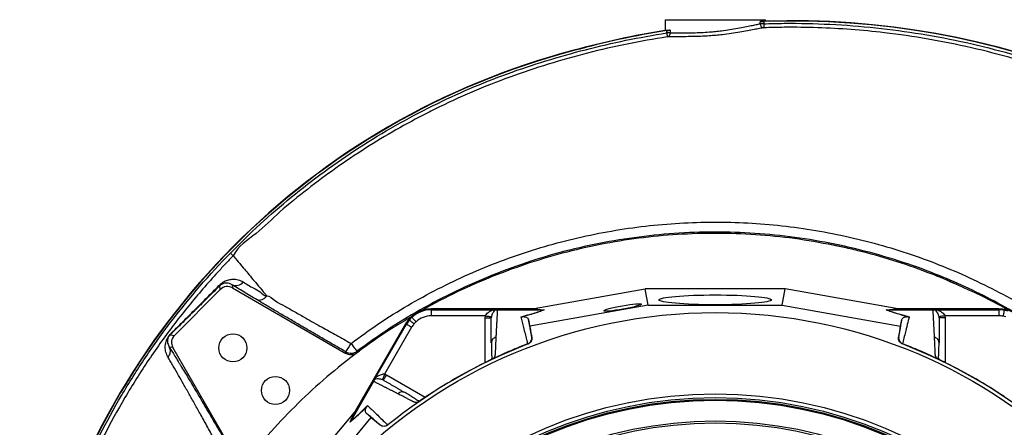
# Model space of a CAD drawing. Header units: millimetres. Extents: x 10 to 809, y 8 to 1712.
# Tile 18 of 20: x 11 to 502, y 1509 to 1712. Entities that reach past the tile are written whole.
import ezdxf

# ---------------------------------------------------------------- set-up
doc = ezdxf.new("R2010")
doc.units = ezdxf.units.MM

msp = doc.modelspace()

# ---------------------------------------------------------------- linework, layer by layer
at = {"color": 7, "linetype": 'Continuous', "lineweight": 25}
for p, q in [((332.78, 1712.33), (332.78, 1706.9)), ((332.78, 1712.33), (382.78, 1712.33)), ((380.17, 1710.3), (380.17, 1711.34)), ((381.97, 1710.3), (380.17, 1710.3)), ((381.97, 1711.42), (381.97, 1710.3)), ((382.78, 1711.62), (382.78, 1712.33)), ((333.59, 1705.76), (333.59, 1706.85)), ((335.38, 1705.76), (333.59, 1705.76)), ((335.38, 1707.11), (335.38, 1705.76)), ((287.39, 1696.9), (287.34, 1697.07)), ((88.25, 1554.99), (111.11, 1577.85)), ((111.11, 1577.85), (110.86, 1579.76)), ((116.94, 1580.21), (117.15, 1578.64)), ((117.15, 1578.64), (173.74, 1545.97)), ((267.52, 1568.33), (322.83, 1578.12)), ((324.44, 1570.07), (322.83, 1578.12)), ((392.73, 1578.12), (322.83, 1578.12)), ((391.12, 1570.07), (392.73, 1578.12)), ((448.04, 1568.33), (392.73, 1578.12)), ((216.33, 1567.73), (216.33, 1568.22)), ((266.64, 1568.22), (216.33, 1568.22)), ((216.33, 1567.73), (246.39, 1567.73)), ((271.97, 1567.63), (249.18, 1567.63)), ((324.44, 1570.07), (265.35, 1559.61)), ((267.21, 1568.27), (266.64, 1568.22)), ((271.98, 1567.63), (266.64, 1568.22)), ((267.21, 1568.27), (272.56, 1567.68)), ((271.97, 1567.63), (271.98, 1567.63)), ((324.44, 1570.07), (391.12, 1570.07)), ((391.12, 1570.07), (450.2, 1559.61)), ((442.99, 1567.68), (448.35, 1568.27)), ((448.92, 1568.22), (443.57, 1567.63)), ((443.57, 1567.63), (443.59, 1567.63)), ((466.37, 1567.63), (443.59, 1567.63)), ((448.92, 1568.22), (448.35, 1568.27)), ((499.23, 1568.22), (448.92, 1568.22)), ((469.17, 1567.73), (499.23, 1567.73)), ((499.23, 1567.73), (499.23, 1568.22)), ((203.43, 1560.77), (178.27, 1517.2)), ((203.85, 1560.53), (203.43, 1560.77)), ((243.26, 1564.73), (216.33, 1564.73)), ((243.18, 1563.74), (243.26, 1564.73)), ((265.35, 1559.61), (264.7, 1562.92)), ((450.2, 1559.61), (450.86, 1562.92)), ((472.3, 1564.73), (472.37, 1563.74)), ((499.23, 1564.73), (472.3, 1564.73)), ((188.82, 1534.49), (203.85, 1560.53)), ((206.45, 1559.03), (192.98, 1535.7)), ((266.35, 1554.01), (265.35, 1559.61)), ((450.2, 1559.61), (449.21, 1554.01)), ((86.05, 1555.28), (88.25, 1554.99)), ((246.26, 1551.72), (246.18, 1551.28)), ((266.32, 1554.13), (266.35, 1554.01)), ((449.21, 1554.01), (449.24, 1554.13)), ((469.37, 1551.28), (469.3, 1551.72)), ((87.46, 1548.96), (85.69, 1549.19)), ((120.14, 1492.36), (87.46, 1548.96)), ((180.43, 1547.19), (179.24, 1546.3)), ((264.47, 1550.68), (264.44, 1550.82)), ((451.12, 1550.82), (451.08, 1550.68)), ((246.92, 1543.34), (246.85, 1543.29)), ((468.71, 1543.29), (468.63, 1543.34)), ((187.51, 1532.02), (176.12, 1512.29)), ((192.98, 1535.7), (193.88, 1535.27)), ((203.17, 1526.45), (202.75, 1526.6)), ((209.76, 1521.88), (209.68, 1521.83)), ((177.74, 1516.49), (141.61, 1473.49)), ((175.78, 1511.8), (177.94, 1516.73)), ((178.27, 1517.2), (176.11, 1512.28)), ((178.27, 1517.2), (177.94, 1516.73)), ((147.77, 1468.07), (186.37, 1514.01)), ((176.11, 1512.28), (176.12, 1512.29)), ((186.37, 1514.01), (183.84, 1516.23)), ((186.37, 1514.01), (190.73, 1510.35)), ((190.73, 1510.35), (190.64, 1510.43)), ((194.44, 1510.41), (194.54, 1510.31))]:
    msp.add_line(p, q, dxfattribs=at)
at = {"color": 8, "linetype": 'Continuous', "lineweight": 25}
for p, q in [((243.18, 1541.44), (243.18, 1563.74)), ((472.37, 1563.74), (472.37, 1541.44)), ((193.88, 1535.27), (213.19, 1524.12))]:
    msp.add_line(p, q, dxfattribs=at)
at = {"color": 7, "linetype": 'Continuous', "lineweight": 25, "flags": 128}
for points in [[(381.97, 1710.3), (381.98, 1709.93), (381.99, 1709.57), (382, 1709.24), (382.01, 1708.94), (382.02, 1708.69), (382.03, 1708.5), (382.03, 1708.37), (382.03, 1708.31)], [(333.59, 1705.76), (333.65, 1705.39), (333.71, 1705.03), (333.76, 1704.69), (333.8, 1704.4), (333.84, 1704.15), (333.87, 1703.96), (333.89, 1703.84), (333.9, 1703.78)], [(423.95, 1598.37), (414.36, 1600.4), (412.91, 1600.67)], [(478.57, 1580.2), (473.66, 1582.33), (467.75, 1584.75)], [(501.8, 1567.5), (501.79, 1567.42), (501.76, 1567.24), (501.71, 1566.96), (501.64, 1566.6), (501.56, 1566.15), (501.47, 1565.65), (501.37, 1565.11), (501.27, 1564.55)], [(207.63, 1560.7), (207.19, 1561.07), (206.77, 1561.43), (206.38, 1561.76), (206.04, 1562.05), (205.76, 1562.29), (205.54, 1562.48), (205.4, 1562.59), (205.34, 1562.64)], [(208.65, 1561.76), (208.26, 1562.18), (207.89, 1562.59), (207.55, 1562.97), (207.25, 1563.3), (206.99, 1563.57), (206.8, 1563.78), (206.68, 1563.92), (206.63, 1563.97)], [(243.26, 1564.73), (243.82, 1564.64), (244.37, 1564.56), (244.87, 1564.48), (245.31, 1564.41), (245.68, 1564.35), (245.96, 1564.31), (246.15, 1564.28), (246.22, 1564.27)], [(472.3, 1564.73), (471.73, 1564.64), (471.19, 1564.56), (470.69, 1564.48), (470.24, 1564.41), (469.87, 1564.35), (469.59, 1564.31), (469.41, 1564.28), (469.33, 1564.27)], [(206.45, 1559.03), (205.96, 1559.31), (205.48, 1559.59), (205.04, 1559.85), (204.65, 1560.07), (204.32, 1560.26), (204.08, 1560.4), (203.92, 1560.49), (203.85, 1560.53)], [(176.26, 1551), (176.83, 1550.24), (177.38, 1549.51), (177.88, 1548.83), (178.32, 1548.24), (178.69, 1547.76), (178.96, 1547.39), (179.13, 1547.16), (179.19, 1547.07)], [(173.74, 1545.97), (173.72, 1546.41), (173.7, 1546.74)], [(179.19, 1547.07), (179.2, 1546.96), (179.24, 1546.3)], [(192.98, 1535.7), (192.78, 1535.17), (192.58, 1534.66), (192.4, 1534.18), (192.23, 1533.76), (192.1, 1533.42), (192, 1533.15), (191.93, 1532.98), (191.9, 1532.91)]]:
    msp.add_lwpolyline(points, dxfattribs=at)
at = {"color": 7, "linetype": 'Continuous', "lineweight": 25}
for centre, radius in [((357.78, 1308.33), 258.01), ((117.36, 1548.74), 7), ((138.58, 1527.53), 7), ((357.78, 1308.33), 217.51), ((357.78, 1308.33), 215.64), ((357.78, 1308.33), 214.77), ((357.78, 1308.33), 214.37), ((357.78, 1308.33), 214.31), ((357.78, 1308.33), 204), ((357.78, 1308.33), 203)]:
    msp.add_circle(centre, radius, dxfattribs=at)
for centre, radius, start, end in [((382.15, 1710.29), 1.98, 179.468, 266.496), ((395.88, 1305.64), 406.03, 43.9371, 91.9637), ((395.88, 1305.64), 406.2, 43.9369, 91.8481), ((395.88, 1305.64), 406.2, 98.9366, 105.4978), ((395.88, 1305.64), 406.03, 98.8244, 105.498), ((333.46, 1705.66), 1.93, 283.135, 2.9301), ((381.73, 1336.83), 372.4, 104.6822, 165.7118), ((381.73, 1336.83), 372.23, 104.682, 165.7118), ((118.82, 1584.28), 4.48, 245.2579, 324.1869), ((110.43, 1579.9), 0.448, 342.4641, 35.4296), ((216.33, 1553.33), 14.9, 90, 150), ((216.33, 1553.33), 14.4, 90, 132.3248), ((499.23, 1553.33), 14.9, 30, 90), ((499.23, 1553.33), 14.4, 79.7042, 90), ((499.23, 1553.33), 14.4, 72.3214, 79.7042), ((216.33, 1553.33), 14.4, 139.6989, 150), ((216.33, 1553.33), 14.4, 132.3248, 139.6989), ((216.33, 1553.33), 11.4, 139.6989, 150), ((216.33, 1553.33), 11.4, 132.3248, 139.6989), ((216.33, 1553.33), 11.4, 90, 132.3248), ((499.23, 1553.33), 11.4, 79.7042, 90), ((499.23, 1553.33), 11.4, 72.3214, 79.7042), ((84.33, 1556.94), 2.39, 316.1909, 333.6165), ((116.68, 1584.03), 68.13, 326.8152, 330.9968), ((81.66, 1547.09), 4.54, 318.2464, 27.5657), ((176.2, 1551.08), 5, 240.0128, 306.7844), ((357.78, 1308.33), 259.7, 111.0565, 128.9435), ((357.78, 1308.33), 259.7, 51.0565, 68.9435)]:
    msp.add_arc(centre, radius, start, end, dxfattribs=at)
for centre, major_axis, ratio, start_param, end_param in [((114.65, 1574.31), (0.65, -4.96), 0.999758, 2.487211, 3.795974), ((265.98, 1568.33), (17.02, 2.99), 0.015428, 4.781806, 4.800012), ((449.57, 1568.33), (17.02, -2.99), 0.015428, 4.624766, 4.642972), ((91.79, 1551.46), (4.96, -0.65), 0.999758, 2.487211, 3.795974), ((178.51, 1517.82), (11.1, 13.24), 0.015428, 4.624766, 4.642972)]:
    msp.add_ellipse(centre, major_axis=major_axis, ratio=ratio, start_param=start_param, end_param=end_param, dxfattribs=at)
for centre, major_axis, ratio in [((311.65, 1568.89), (9.35, 1.66), 0.089192), ((357.78, 1572.69), (28, 0), 0.087489)]:
    msp.add_ellipse(centre, major_axis=major_axis, ratio=ratio, dxfattribs=at)
for points, knots in [([(382.03, 1708.31), (381.35, 1708.19), (379.98, 1707.94), (377.2, 1707.39), (373.91, 1706.75), (370.07, 1706.07), (365.85, 1705.41), (361.78, 1704.89), (358.08, 1704.52), (354.41, 1704.22), (350.39, 1704), (346.18, 1703.88), (342.3, 1703.85), (338.91, 1703.85), (336.02, 1703.85), (334.6, 1703.81), (333.9, 1703.78)], [0, 0, 0, 0, 0.069999, 0.140015, 0.214938, 0.28987, 0.367448, 0.445021, 0.500092, 0.555162, 0.630544, 0.705924, 0.780881, 0.855834, 0.927921, 1, 1, 1, 1]), ([(335.38, 1705.76), (336.04, 1705.78), (337.36, 1705.82), (340.04, 1705.81), (343.21, 1705.8), (346.82, 1705.82), (350.74, 1705.94), (354.48, 1706.15), (357.9, 1706.45), (361.35, 1706.83), (365.13, 1707.35), (369.06, 1708.02), (372.63, 1708.72), (375.69, 1709.36), (378.27, 1709.93), (379.54, 1710.18), (380.17, 1710.3)], [0, 0, 0, 0, 0.072561, 0.145125, 0.220107, 0.295087, 0.370104, 0.445118, 0.499844, 0.554571, 0.631829, 0.709097, 0.784108, 0.859115, 0.929564, 1, 1, 1, 1]), ([(382.78, 1711.62), (382.71, 1711.6), (382.58, 1711.54), (381.68, 1711.46), (380.79, 1711.38), (380.35, 1711.35), (380.17, 1711.34)], [0, 0, 0, 0, 0.360829, 0.7321227, 0.8934375, 1, 1, 1, 1]), ([(380.17, 1711.34), (380.29, 1711.35), (380.53, 1711.36), (381.11, 1711.39), (381.61, 1711.41), (381.9, 1711.42), (381.97, 1711.42)], [0, 0, 0, 0, 0.303923, 0.607843, 0.911862, 1, 1, 1, 1]), ([(381.97, 1710.3), (385.37, 1710.39), (396.37, 1710.68), (415.01, 1710.25), (437.82, 1708.49), (460.52, 1705.43), (483.03, 1701.1), (505.21, 1695.53), (527.18, 1688.66), (548.88, 1680.44), (570.27, 1670.9), (591.11, 1660.13), (611.3, 1648.19), (630.75, 1635.15), (647.8, 1622.23), (662.63, 1609.77), (675.43, 1598.01), (687.72, 1585.71), (700.86, 1571.25), (714.65, 1554.47), (728.81, 1535.25), (741.83, 1515.42), (753.69, 1495.01), (764.39, 1474.1), (774, 1452.63), (782.44, 1430.68), (789.79, 1408.36), (793.66, 1393.21), (795.6, 1385.65)], [0, 0, 0, 0, 0.017926, 0.057945, 0.098093, 0.138306, 0.178518, 0.218665, 0.258684, 0.299649, 0.340749, 0.381919, 0.423089, 0.464192, 0.505158, 0.535639, 0.566149, 0.596657, 0.627135, 0.669008, 0.710911, 0.752784, 0.79389, 0.835111, 0.876391, 0.917672, 0.958894, 1, 1, 1, 1]), ([(793.67, 1385.19), (793.67, 1385.19), (790.19, 1392.14), (788.6, 1408.07), (780.37, 1429.94), (772.22, 1451.89), (762.59, 1473.24), (751.96, 1494.06), (740.26, 1514.17), (727.56, 1533.55), (713.92, 1552.16), (700.45, 1568.69), (687.35, 1583.22), (674.8, 1595.87), (661.71, 1607.94), (646.7, 1620.58), (629.6, 1633.53), (610.24, 1646.51), (590.14, 1658.39), (569.41, 1669.11), (548.12, 1678.6), (532.33, 1684.58), (518.52, 1689.27), (504.98, 1693.48), (485.49, 1698.52), (463.92, 1702.87), (443.9, 1705.77), (425.53, 1707.53), (408.88, 1708.42), (394.36, 1708.63), (385.42, 1708.4), (382.03, 1708.31)], [0, 0, 0, 0, 0, 0.041117, 0.08235, 0.123641, 0.164932, 0.206164, 0.24728, 0.287949, 0.328645, 0.369314, 0.400693, 0.432105, 0.463519, 0.494901, 0.535862, 0.576959, 0.618124, 0.659288, 0.700383, 0.741342, 0.74858, 0.777535, 0.816294, 0.855082, 0.893841, 0.923249, 0.95267, 0.982078, 1, 1, 1, 1]), ([(116.1, 1596.04), (120.98, 1600.88), (130.75, 1610.57), (146.38, 1624.04), (162.85, 1636.81), (180.18, 1648.73), (198.34, 1659.75), (216.78, 1669.54), (235.42, 1678.13), (254.16, 1685.57), (273.44, 1692), (293.16, 1697.51), (313.25, 1702.28), (326.81, 1704.6), (333.59, 1705.76)], [0, 0, 0, 0, 0.083174, 0.166412, 0.249586, 0.335182, 0.420847, 0.506442, 0.587716, 0.669051, 0.750325, 0.833543, 0.916799, 1, 1, 1, 1]), ([(333.9, 1703.78), (327.24, 1702.66), (313.9, 1700.4), (294.12, 1695.81), (274.55, 1690.32), (255.28, 1683.84), (236.41, 1676.37), (222.79, 1670.11), (210.2, 1663.79), (198.54, 1657.49), (183.4, 1648.34), (168.66, 1638.47), (154.49, 1627.85), (140.99, 1617.14), (129.48, 1605.49), (119.91, 1599.41), (117.53, 1594.65), (117.53, 1594.65)], [0, 0, 0, 0, 0.082122, 0.164468, 0.246903, 0.329309, 0.411587, 0.493664, 0.511518, 0.582954, 0.654761, 0.726651, 0.798541, 0.870348, 0.935174, 1, 1, 1, 1, 1]), ([(335.38, 1707.11), (335.21, 1707.09), (334.44, 1707), (333.42, 1706.9), (332.84, 1706.87), (332.79, 1706.9), (332.78, 1706.9)], [0, 0, 0, 0, 0.1066259, 0.4635571, 0.8308238, 1, 1, 1, 1]), ([(333.59, 1706.85), (333.82, 1706.89), (334.27, 1706.96), (334.87, 1707.04), (335.22, 1707.09), (335.36, 1707.11), (335.38, 1707.11)], [0, 0, 0, 0, 0.30723, 0.614543, 0.91965, 1, 1, 1, 1]), ([(176.26, 1551), (180.84, 1554.34), (190.01, 1561.03), (204.5, 1570.03), (219.46, 1578.26), (234.88, 1585.61), (250.65, 1592.09), (266.74, 1597.66), (283.12, 1602.3), (299.77, 1606.01), (316.62, 1608.79), (333.6, 1610.64), (350.63, 1611.53), (367.65, 1611.46), (384.65, 1610.42), (401.58, 1608.42), (418.4, 1605.47), (435.04, 1601.59), (451.4, 1596.81), (467.28, 1591.17), (482.66, 1584.72), (497.53, 1577.51), (511.98, 1569.5), (526.01, 1560.77), (534.93, 1554.32), (539.39, 1551.1)], [0, 0, 0, 0, 0.0436507, 0.0874412, 0.1313088, 0.1751829, 0.2189889, 0.2626498, 0.3063145, 0.3501168, 0.3939893, 0.4378621, 0.4816649, 0.5253299, 0.5689903, 0.612788, 0.6566556, 0.7005232, 0.7443209, 0.7879813, 0.8303222, 0.8727573, 0.9152241, 0.9576591, 1, 1, 1, 1]), ([(536.37, 1547.07), (531.99, 1550.24), (523.22, 1556.58), (509.42, 1565.17), (495.21, 1573.06), (480.59, 1580.16), (464.45, 1586.94), (446.68, 1593.14), (427.26, 1598.47), (407.51, 1602.5), (387.56, 1605.2), (367.5, 1606.55), (347.39, 1606.51), (327.3, 1605.11), (307.33, 1602.37), (287.6, 1598.32), (268.22, 1592.95), (249.27, 1586.25), (230.77, 1578.29), (212.84, 1569.08), (195.52, 1558.78), (184.63, 1550.97), (179.19, 1547.07)], [0, 0, 0, 0, 0.042339, 0.084772, 0.127236, 0.169669, 0.212008, 0.264417, 0.317006, 0.369655, 0.422243, 0.474652, 0.527067, 0.579662, 0.632317, 0.684911, 0.737327, 0.789742, 0.842336, 0.894991, 0.947585, 1, 1, 1, 1]), ([(421.16, 1599), (414.8, 1600.26), (402.08, 1602.78), (382.75, 1604.97), (363.33, 1605.99), (343.88, 1605.71), (324.49, 1604.17), (305.24, 1601.37), (286.22, 1597.31), (267.51, 1592.02), (249.16, 1585.54), (231.34, 1577.77), (218.92, 1571.73), (212.65, 1567.97), (211.93, 1567.54)], [0, 0, 0, 0, 0.08986, 0.179719, 0.269579, 0.359439, 0.449298, 0.539158, 0.629018, 0.718878, 0.808737, 0.898597, 0.988457, 1, 1, 1, 1]), ([(253.64, 1021.6), (246.34, 1023.41), (239.13, 1025.49), (228.43, 1028.99), (224.89, 1030.22), (219.6, 1032.17), (217.84, 1032.84), (214.34, 1034.2), (212.6, 1034.89), (203.94, 1038.45), (197.16, 1041.52), (183.87, 1048.13), (177.36, 1051.66), (158.25, 1062.95), (146.06, 1071.37), (131.52, 1083.07), (128.65, 1085.47), (124.39, 1089.16), (122.98, 1090.41), (120.19, 1092.92), (118.81, 1094.18), (116.08, 1096.74), (114.72, 1098.02), (112.05, 1100.63), (110.74, 1101.95), (106.83, 1105.93), (104.28, 1108.62), (91.75, 1122.29), (82.48, 1133.82), (69.71, 1151.98), (65.64, 1158.19), (59.82, 1167.72), (57.93, 1170.93), (55.16, 1175.81), (54.26, 1177.45), (52.46, 1180.74), (51.58, 1182.39), (43.76, 1197.32), (37.74, 1210.9), (27.51, 1238.68), (23.29, 1252.87), (18.34, 1274.62), (16.92, 1281.94), (15.14, 1293.05), (14.61, 1296.76), (13.67, 1304.16), (13.27, 1307.86), (11.53, 1326.36), (11.11, 1341.14), (12.16, 1370.64), (13.63, 1385.37), (16.7, 1403.75), (17.37, 1407.42), (18.48, 1412.93), (18.86, 1414.77), (19.66, 1418.43), (20.07, 1420.25), (21.36, 1425.71), (22.27, 1429.33), (24.2, 1436.51), (25.21, 1440.09), (30.55, 1457.85), (35.65, 1471.73), (47.5, 1498.85), (54.25, 1512.08), (63.74, 1528.2), (65.69, 1531.4), (69.68, 1537.74), (71.72, 1540.87), (77.98, 1550.16), (82.33, 1556.22), (95.9, 1573.99), (105.64, 1585.29), (116.1, 1596.04)], [0, 0, 0, 0, 0.03125, 0.03125, 0.046875, 0.046875, 0.054688, 0.054688, 0.0625, 0.0625, 0.09375, 0.09375, 0.125, 0.125, 0.1875, 0.1875, 0.203125, 0.203125, 0.210938, 0.210938, 0.21875, 0.21875, 0.226563, 0.226563, 0.234375, 0.234375, 0.25, 0.25, 0.3125, 0.3125, 0.34375, 0.34375, 0.359375, 0.359375, 0.367188, 0.367188, 0.375, 0.375, 0.4375, 0.4375, 0.5, 0.5, 0.53125, 0.53125, 0.546875, 0.546875, 0.5625, 0.5625, 0.625, 0.625, 0.6875, 0.6875, 0.703125, 0.703125, 0.710938, 0.710938, 0.71875, 0.71875, 0.734375, 0.734375, 0.75, 0.75, 0.8125, 0.8125, 0.875, 0.875, 0.890625, 0.890625, 0.90625, 0.90625, 0.9375, 0.9375, 1, 1, 1, 1]), ([(116.1, 1596.04), (116.28, 1595.87), (116.46, 1595.69), (116.8, 1595.36), (116.96, 1595.21), (117.22, 1594.95), (117.33, 1594.84), (117.48, 1594.7), (117.52, 1594.66), (117.53, 1594.65)], [0, 0, 0, 0, 0.25, 0.25, 0.5, 0.5, 0.75, 0.75, 1, 1, 1, 1]), ([(471.04, 1583.42), (468.54, 1584.45), (454.79, 1589.89), (438.11, 1595.1), (423.76, 1598.43), (421.16, 1599)], [0.61741956, 0.61741956, 0.61741956, 0.61741956, 0.62177403, 0.64121733, 0.64550009, 0.64550009, 0.64550009, 0.64550009]), ([(117.53, 1594.65), (117.36, 1594.48), (117.2, 1594.31), (116.88, 1593.98), (116.39, 1593.48), (115.26, 1592.3), (113.02, 1589.94), (111.12, 1587.9), (107.35, 1583.79), (104.89, 1581.01), (97.62, 1572.59), (92.95, 1566.84), (83.96, 1555.06), (79.63, 1549.04), (73.41, 1539.8), (71.39, 1536.69), (67.42, 1530.39), (65.48, 1527.21), (56.04, 1511.18), (49.33, 1498.03), (37.55, 1471.08), (32.47, 1457.28), (27.16, 1439.63), (26.15, 1436.07), (24.23, 1428.93), (23.32, 1425.34), (22.05, 1419.91), (21.63, 1418.1), (20.84, 1414.46), (20.46, 1412.64), (19.36, 1407.16), (18.69, 1403.51), (15.63, 1385.23), (14.16, 1370.59), (13.1, 1341.27), (13.52, 1326.58), (15.24, 1308.19), (15.64, 1304.51), (16.58, 1297.15), (17.1, 1293.47), (18.87, 1282.42), (20.28, 1275.14), (25.19, 1253.52), (29.37, 1239.41), (39.53, 1211.8), (45.51, 1198.29), (53.28, 1183.45), (54.16, 1181.81), (55.94, 1178.53), (56.84, 1176.91), (59.59, 1172.06), (61.46, 1168.86), (67.24, 1159.38), (71.29, 1153.21), (83.98, 1135.15), (93.19, 1123.69), (105.63, 1110.1), (108.17, 1107.42), (112.06, 1103.46), (113.36, 1102.15), (116.02, 1099.56), (117.36, 1098.27), (120.08, 1095.74), (121.45, 1094.48), (124.22, 1091.98), (125.62, 1090.74), (129.85, 1087.07), (132.71, 1084.69), (147.15, 1073.05), (159.27, 1064.67), (178.27, 1053.45), (184.73, 1049.93), (197.94, 1043.36), (204.69, 1040.3), (213.29, 1036.77), (215.02, 1036.08), (218.5, 1034.72), (220.25, 1034.06), (225.51, 1032.12), (229.04, 1030.9), (236.14, 1028.57), (239.71, 1027.47), (245.09, 1025.92), (246.89, 1025.42), (249.6, 1024.7), (250.95, 1024.34), (252.54, 1023.93), (253.22, 1023.76), (253.67, 1023.65), (253.9, 1023.59), (254.12, 1023.54)], [0, 0, 0, 0, 0.000977, 0.000977, 0.001953, 0.003906, 0.007812, 0.015625, 0.015625, 0.03125, 0.03125, 0.0625, 0.0625, 0.09375, 0.09375, 0.109375, 0.109375, 0.125, 0.125, 0.1875, 0.1875, 0.25, 0.25, 0.265625, 0.265625, 0.28125, 0.28125, 0.289062, 0.289062, 0.296875, 0.296875, 0.3125, 0.3125, 0.375, 0.375, 0.4375, 0.4375, 0.453125, 0.453125, 0.46875, 0.46875, 0.5, 0.5, 0.5625, 0.5625, 0.625, 0.625, 0.632812, 0.632812, 0.640625, 0.640625, 0.65625, 0.65625, 0.6875, 0.6875, 0.75, 0.75, 0.765625, 0.765625, 0.773437, 0.773437, 0.78125, 0.78125, 0.789062, 0.789062, 0.796875, 0.796875, 0.8125, 0.8125, 0.875, 0.875, 0.90625, 0.90625, 0.9375, 0.9375, 0.945312, 0.945312, 0.953125, 0.953125, 0.96875, 0.96875, 0.984375, 0.984375, 0.992187, 0.992187, 0.996094, 0.998047, 0.999023, 0.999023, 1, 1, 1, 1]), ([(117.53, 1594.65), (117.53, 1594.64), (117.56, 1594.6), (117.61, 1594.54), (117.68, 1594.47), (117.74, 1594.4), (117.77, 1594.35), (117.79, 1594.33)], [0.623672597, 0.623672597, 0.623672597, 0.623672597, 0.624220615, 0.626353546, 0.628486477, 0.630619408, 0.63275234, 0.63275234, 0.63275234, 0.63275234]), ([(117.79, 1594.33), (118.01, 1594.07), (119.09, 1592.78), (122.4, 1588.83), (127.17, 1583.15), (131.45, 1578.06), (133.94, 1575.08), (134.25, 1574.71)], [0.5150466, 0.5150466, 0.5150466, 0.5150466, 0.5412835, 0.5675204, 0.5937573, 0.6199942, 0.6236726, 0.6236726, 0.6236726, 0.6236726]), ([(110.8, 1580.16), (111.13, 1580.46), (111.86, 1581.13), (113.01, 1581.85), (114.18, 1582.39), (115.67, 1582.85), (117.65, 1583.09), (120.08, 1582.84), (121.66, 1582.05), (122.45, 1581.66)], [0, 0, 0, 0, 0.069488, 0.154086, 0.245594, 0.337354, 0.517629, 0.7588, 1, 1, 1, 1]), ([(116.94, 1580.21), (116.52, 1580.44), (115.69, 1580.9), (114.43, 1581.11), (113.23, 1581.03), (112.29, 1580.76), (111.51, 1580.31), (111.11, 1580), (110.93, 1579.82), (110.86, 1579.76)], [0, 0, 0, 0, 0.259862, 0.519702, 0.708195, 0.885091, 0.954129, 0.983409, 1, 1, 1, 1]), ([(122.45, 1581.66), (124.15, 1580.58), (126.73, 1578.94), (130.9, 1576.98), (133.03, 1574.72), (134.25, 1574.72), (134.25, 1574.72)], [0, 0, 0, 0, 0.491335, 0.745023, 0.999997, 1, 1, 1, 1]), ([(504.5, 1567.13), (504.5, 1567.13), (499.2, 1570.36), (488.08, 1575.96), (476.72, 1580.93), (471.04, 1583.42)], [0, 0, 0, 0, 0.00052, 0.50026, 1, 1, 1, 1]), ([(110.86, 1579.76), (108.3, 1577.22), (104.45, 1573.39), (99.41, 1568.4), (95.18, 1564.22), (91.44, 1560.54), (88.24, 1557.4), (86.78, 1555.99), (86.05, 1555.28)], [0, 0, 0, 0, 0.28963, 0.436366, 0.583058, 0.788395, 0.894258, 1, 1, 1, 1]), ([(86.47, 1555.87), (87.16, 1556.56), (88.55, 1557.93), (91.68, 1561.04), (96.2, 1565.54), (101.47, 1570.82), (106.47, 1575.82), (109.36, 1578.71), (110.8, 1580.16)], [0, 0, 0, 0, 0.101596, 0.203304, 0.414081, 0.665852, 0.832655, 1, 1, 1, 1]), ([(129.44, 1572.68), (128.27, 1573.37), (125.94, 1574.77), (122.7, 1576.71), (119.66, 1578.55), (117.85, 1579.66), (116.94, 1580.21)], [0, 0, 0, 0, 0.247549, 0.495095, 0.747548, 1, 1, 1, 1]), ([(134.25, 1574.72), (133.91, 1574.25), (133.52, 1573.84), (132.69, 1573.15), (132.25, 1572.88), (131.38, 1572.51), (130.95, 1572.41), (130.14, 1572.41), (129.76, 1572.5), (129.44, 1572.68)], [0, 0, 0, 0, 0.25, 0.25, 0.5, 0.5, 0.75, 0.75, 1, 1, 1, 1]), ([(173.7, 1546.74), (171.68, 1547.91), (167.66, 1550.24), (161.62, 1553.74), (155.62, 1557.24), (149.83, 1560.62), (144.35, 1563.84), (139.14, 1566.91), (134.12, 1569.89), (131, 1571.75), (129.44, 1572.68)], [0, 0, 0, 0, 0.125378, 0.250753, 0.379703, 0.508648, 0.629715, 0.750779, 0.875392, 1, 1, 1, 1]), ([(134.25, 1574.71), (134.25, 1574.71), (135.74, 1574.71), (138.53, 1571.84), (143.26, 1569.63), (148.22, 1566.67), (154.39, 1563.22), (161.3, 1559.31), (168.95, 1555.04), (173.82, 1552.35), (176.26, 1551)], [0, 0, 0, 0, 0.000001, 0.12089, 0.241781, 0.366249, 0.49072, 0.681074, 0.839678, 1, 1, 1, 1]), ([(216.33, 1564.73), (216.33, 1565.15), (216.33, 1566.01), (216.33, 1567), (216.33, 1567.6), (216.33, 1567.69), (216.33, 1567.73)], [0, 0, 0, 0, 0.27069, 0.562309, 0.789295, 1, 1, 1, 1]), ([(243.26, 1564.73), (243.26, 1564.73), (243.32, 1564.96), (243.5, 1565.27), (243.94, 1565.83), (244.74, 1566.52), (245.72, 1567.07), (246.41, 1567.41), (246.62, 1567.55), (246.68, 1567.63), (246.66, 1567.68), (246.56, 1567.72), (246.44, 1567.73), (246.39, 1567.73), (246.39, 1567.73)], [0, 0, 0, 0, 0.0000102, 0.1190883, 0.1714956, 0.3642705, 0.6638765, 0.7848164, 0.8369292, 0.8702053, 0.9125014, 0.953289, 0.9999883, 1, 1, 1, 1]), ([(247.87, 1567.68), (247.86, 1567.65), (247.79, 1567.51), (247.5, 1567.08), (246.98, 1566.35), (246.51, 1565.38), (246.29, 1564.7), (246.24, 1564.34), (246.22, 1564.27)], [0, 0, 0, 0, 0.044062, 0.224376, 0.592583, 0.811383, 0.96118, 1, 1, 1, 1]), ([(246.39, 1567.73), (246.39, 1567.73), (246.46, 1567.73), (246.81, 1567.72), (247.4, 1567.71), (247.71, 1567.69), (247.87, 1567.68)], [0, 0, 0, 0, 0.005916, 0.105171, 0.552678, 1, 1, 1, 1]), ([(247.87, 1567.68), (247.92, 1567.67), (248.08, 1567.66), (248.35, 1567.65), (248.72, 1567.63), (248.97, 1567.63), (249.12, 1567.63), (249.17, 1567.63)], [0, 0, 0, 0, 0.171807, 0.597024, 0.766211, 0.93736, 1, 1, 1, 1]), ([(249.18, 1567.63), (249.17, 1567.41), (249.15, 1566.98), (249.11, 1566.32), (249.08, 1565.65), (249.04, 1564.97), (249, 1564.29), (248.97, 1563.61), (248.93, 1562.91), (248.89, 1562.21), (248.85, 1561.5), (248.82, 1560.79), (248.78, 1560.06), (248.74, 1559.34), (248.7, 1558.6), (248.66, 1557.86), (248.62, 1557.11), (248.59, 1556.35), (248.55, 1555.58), (248.51, 1554.81), (248.48, 1554.29), (248.47, 1554.03)], [0, 0, 0, 0, 0.055211, 0.110128, 0.164753, 0.219086, 0.273129, 0.326884, 0.38035, 0.43353, 0.486425, 0.539036, 0.591365, 0.643413, 0.695181, 0.746671, 0.797884, 0.848822, 0.899487, 0.949879, 1, 1, 1, 1]), ([(261.06, 1564.26), (262.51, 1564.63), (265.45, 1565.38), (268.78, 1566.42), (270.81, 1567.15), (271.74, 1567.53), (271.97, 1567.63)], [0, 0, 0, 0, 0.297915, 0.606786, 0.903164, 1, 1, 1, 1]), ([(272.56, 1567.68), (272.3, 1567.57), (271.32, 1567.18), (269.53, 1566.53), (266.95, 1565.73), (264.43, 1565.01), (262.49, 1564.52), (261.56, 1564.28)], [0, 0, 0, 0, 0.1066774, 0.4030914, 0.6077709, 0.8123431, 1, 1, 1, 1]), ([(271.98, 1567.63), (272.17, 1567.64), (272.37, 1567.64), (272.56, 1567.68), (272.56, 1567.68)], [0, 0, 0, 0, 0.976224, 1, 1, 1, 1]), ([(453.99, 1564.28), (453.07, 1564.52), (451.13, 1565.01), (448.6, 1565.73), (446.03, 1566.53), (444.23, 1567.18), (443.25, 1567.57), (442.99, 1567.68)], [0, 0, 0, 0, 0.187657, 0.392219, 0.596888, 0.893329, 1, 1, 1, 1]), ([(442.99, 1567.68), (443, 1567.68), (443.19, 1567.64), (443.38, 1567.64), (443.57, 1567.63)], [0, 0, 0, 0, 0.023776, 1, 1, 1, 1]), ([(443.59, 1567.63), (443.82, 1567.53), (444.75, 1567.15), (446.75, 1566.43), (450.06, 1565.4), (453, 1564.64), (454.49, 1564.26)], [0, 0, 0, 0, 0.096828, 0.393236, 0.691583, 1, 1, 1, 1]), ([(466.37, 1567.63), (466.45, 1567.63), (466.63, 1567.63), (466.95, 1567.64), (467.34, 1567.65), (467.55, 1567.67), (467.69, 1567.68)], [0, 0, 0, 0, 0.116914, 0.269187, 0.540255, 1, 1, 1, 1]), ([(467.09, 1554.03), (467.08, 1554.27), (467.05, 1554.74), (467.02, 1555.44), (466.98, 1556.13), (466.95, 1556.82), (466.91, 1557.5), (466.88, 1558.18), (466.84, 1558.85), (466.81, 1559.51), (466.77, 1560.17), (466.74, 1560.82), (466.7, 1561.47), (466.67, 1562.11), (466.64, 1562.74), (466.6, 1563.37), (466.57, 1564), (466.54, 1564.62), (466.5, 1565.23), (466.47, 1565.84), (466.44, 1566.44), (466.4, 1567.04), (466.38, 1567.43), (466.37, 1567.63)], [0, 0, 0, 0, 0.045336, 0.090894, 0.136674, 0.182678, 0.228907, 0.275362, 0.322044, 0.368954, 0.416093, 0.463462, 0.511063, 0.558896, 0.606962, 0.655262, 0.703798, 0.752569, 0.801578, 0.850824, 0.900309, 0.950034, 1, 1, 1, 1]), ([(467.69, 1567.68), (467.85, 1567.69), (468.16, 1567.71), (468.76, 1567.72), (469.1, 1567.73), (469.16, 1567.73), (469.17, 1567.73)], [0, 0, 0, 0, 0.456907, 0.903833, 0.994084, 1, 1, 1, 1]), ([(469.33, 1564.27), (469.27, 1564.56), (469.2, 1564.9), (468.97, 1565.53), (468.57, 1566.35), (468.06, 1567.08), (467.77, 1567.51), (467.7, 1567.65), (467.69, 1567.68)], [0, 0, 0, 0, 0.15746, 0.188365, 0.407233, 0.775555, 0.955924, 1, 1, 1, 1]), ([(469.17, 1567.73), (469.17, 1567.73), (469.12, 1567.73), (468.99, 1567.71), (468.9, 1567.68), (468.88, 1567.62), (468.95, 1567.54), (469.17, 1567.4), (469.84, 1567.07), (470.82, 1566.52), (471.72, 1565.74), (472.13, 1565.14), (472.27, 1564.82), (472.3, 1564.73), (472.3, 1564.73)], [0, 0, 0, 0, 0.000012, 0.046706, 0.091703, 0.129796, 0.175974, 0.215141, 0.336069, 0.635645, 0.8284, 0.953953, 0.99999, 1, 1, 1, 1]), ([(499.23, 1567.73), (499.23, 1567.66), (499.23, 1567.53), (499.23, 1566.72), (499.23, 1565.73), (499.23, 1565.05), (499.23, 1564.73)], [0, 0, 0, 0, 0.270702, 0.562324, 0.789304, 1, 1, 1, 1]), ([(206.53, 1564.33), (203.46, 1562.54), (194.79, 1557.5), (181.25, 1548.01), (165.95, 1536.01), (151.5, 1522.99), (137.92, 1509.06), (125.28, 1494.28), (113.64, 1478.7), (103.03, 1462.39), (93.51, 1445.43), (85.13, 1427.88), (77.9, 1409.82), (71.87, 1391.33), (67.07, 1372.48), (63.47, 1353.36), (61.25, 1334.05), (60.25, 1320.11), (60.36, 1312.65), (60.38, 1311.66)], [0, 0, 0, 0, 0.034908, 0.098599, 0.162291, 0.225982, 0.289673, 0.353364, 0.417055, 0.480746, 0.544437, 0.608129, 0.67182, 0.735511, 0.799202, 0.862893, 0.926584, 0.990276, 1, 1, 1, 1]), ([(243.18, 1563.74), (243.58, 1563.74), (243.97, 1563.74), (244.7, 1563.74), (245.03, 1563.74), (245.58, 1563.74), (245.81, 1563.74), (246.11, 1563.74), (246.18, 1563.74), (246.18, 1563.74)], [0, 0, 0, 0, 0.25, 0.25, 0.5, 0.5, 0.75, 0.75, 1, 1, 1, 1]), ([(246.18, 1551.28), (246.18, 1551.53), (246.18, 1552.02), (246.18, 1552.75), (246.18, 1553.48), (246.18, 1554.2), (246.18, 1554.92), (246.18, 1555.63), (246.18, 1556.34), (246.18, 1557.04), (246.18, 1557.73), (246.18, 1558.42), (246.18, 1559.11), (246.18, 1559.79), (246.18, 1560.46), (246.18, 1561.13), (246.18, 1561.79), (246.18, 1562.45), (246.18, 1563.1), (246.18, 1563.53), (246.18, 1563.74)], [0, 0, 0, 0, 0.052635, 0.105608, 0.158921, 0.212573, 0.266566, 0.320902, 0.37558, 0.430604, 0.485973, 0.541688, 0.597751, 0.654162, 0.710923, 0.768034, 0.825496, 0.883311, 0.941478, 1, 1, 1, 1]), ([(261.06, 1564.26), (261.07, 1564.26), (261.23, 1564.25), (261.4, 1564.27), (261.56, 1564.28)], [0, 0, 0, 0, 0.022128, 1, 1, 1, 1]), ([(264.42, 1550.81), (264.25, 1551.5), (263.56, 1554.3), (262.41, 1558.9), (261.51, 1562.49), (261.06, 1564.26)], [0, 0, 0, 0, 0.139801, 0.574994, 1, 1, 1, 1]), ([(261.56, 1564.28), (261.65, 1564.29), (261.94, 1564.32), (262.35, 1564.32), (262.79, 1564.29), (263.47, 1564.12), (264.17, 1563.81), (264.55, 1563.35), (264.65, 1563.04), (264.7, 1562.92)], [0, 0, 0, 0, 0.014356, 0.049627, 0.124371, 0.19944, 0.496383, 0.793753, 1, 1, 1, 1]), ([(264.7, 1562.92), (264.74, 1562.69), (265.14, 1560.53), (265.67, 1557.64), (266.2, 1554.8), (266.32, 1554.13)], [0, 0, 0, 0, 0.082091, 0.78432, 1, 1, 1, 1]), ([(449.24, 1554.13), (449.31, 1554.54), (449.79, 1557.14), (450.33, 1560.07), (450.78, 1562.46), (450.86, 1562.92)], [0, 0, 0, 0, 0.133371, 0.835602, 1, 1, 1, 1]), ([(450.86, 1562.92), (450.92, 1563.09), (451.04, 1563.42), (451.48, 1563.81), (452, 1564.08), (452.47, 1564.22), (452.87, 1564.29), (453.27, 1564.32), (453.58, 1564.33), (453.92, 1564.29), (453.99, 1564.28)], [0, 0, 0, 0, 0.276315, 0.544228, 0.717558, 0.828272, 0.898433, 0.942708, 0.987326, 1, 1, 1, 1]), ([(454.49, 1564.26), (454.34, 1563.65), (453.85, 1561.69), (452.86, 1557.75), (451.88, 1553.81), (451.24, 1551.25), (451.14, 1550.81)], [0, 0, 0, 0, 0.148834, 0.476021, 0.911201, 1, 1, 1, 1]), ([(453.99, 1564.28), (454.16, 1564.27), (454.32, 1564.25), (454.49, 1564.26), (454.49, 1564.26)], [0, 0, 0, 0, 0.977872, 1, 1, 1, 1]), ([(469.37, 1563.74), (469.37, 1563.51), (469.37, 1563.06), (469.37, 1562.37), (469.37, 1561.67), (469.37, 1560.97), (469.37, 1560.26), (469.37, 1559.55), (469.37, 1558.83), (469.37, 1558.1), (469.37, 1557.37), (469.37, 1556.63), (469.37, 1555.88), (469.37, 1555.13), (469.37, 1554.37), (469.37, 1553.61), (469.37, 1552.84), (469.37, 1552.07), (469.37, 1551.54), (469.37, 1551.28)], [0, 0, 0, 0, 0.061953, 0.123509, 0.18467, 0.245435, 0.305808, 0.365787, 0.425376, 0.484574, 0.543383, 0.601804, 0.659839, 0.717488, 0.774754, 0.831636, 0.888137, 0.944258, 1, 1, 1, 1]), ([(472.37, 1563.74), (471.98, 1563.74), (471.59, 1563.74), (470.86, 1563.74), (470.53, 1563.74), (469.97, 1563.74), (469.75, 1563.74), (469.45, 1563.74), (469.37, 1563.74), (469.37, 1563.74)], [0, 0, 0, 0, 0.25, 0.25, 0.5, 0.5, 0.75, 0.75, 1, 1, 1, 1]), ([(85.05, 1544.06), (84.65, 1544.91), (83.86, 1546.56), (83.53, 1549.11), (83.85, 1551.36), (84.46, 1553.05), (84.99, 1554.01), (85.32, 1554.52), (85.64, 1554.96), (86.05, 1555.45), (86.31, 1555.71), (86.47, 1555.87)], [0, 0, 0, 0, 0.257546, 0.504747, 0.751199, 0.862325, 0.899077, 0.919135, 0.941985, 0.964508, 1, 1, 1, 1]), ([(86.05, 1555.28), (85.97, 1555.21), (85.87, 1555.11), (85.71, 1554.93), (85.63, 1554.82), (85.54, 1554.71), (85.46, 1554.6), (85.39, 1554.49), (85.27, 1554.29), (85.02, 1553.8), (84.77, 1552.95), (84.67, 1551.79), (84.96, 1550.63), (85.33, 1549.74), (85.61, 1549.31), (85.69, 1549.19)], [0, 0, 0, 0, 0.0283905, 0.03636, 0.0427733, 0.0485145, 0.0554398, 0.060285, 0.0681954, 0.09741, 0.2047007, 0.4650883, 0.7257472, 0.9244558, 1, 1, 1, 1]), ([(246.22, 1551.73), (246.25, 1550.03), (246.28, 1547.63), (246.3, 1545.02), (246.62, 1543.9), (246.26, 1543.18), (246.13, 1542.92)], [0, 0, 0, 0, 0.578264, 0.819399, 0.935237, 1, 1, 1, 1]), ([(248.47, 1554.03), (248.46, 1553.79), (248.43, 1553.3), (248.4, 1552.56), (248.36, 1551.81), (248.32, 1551.05), (248.28, 1550.06), (248.22, 1548.82), (248.16, 1547.56), (248.11, 1546.53), (248.09, 1545.92), (248.06, 1545.47), (248.04, 1545.21), (248, 1544.98), (247.95, 1544.74), (247.86, 1544.48), (247.73, 1544.19), (247.58, 1543.88), (247.46, 1543.66), (247.4, 1543.55)], [0, 0, 0, 0, 0.077777, 0.1552, 0.232272, 0.308995, 0.385372, 0.530526, 0.674474, 0.747423, 0.819615, 0.846383, 0.869761, 0.889755, 0.906383, 0.929523, 0.9528, 0.976272, 1, 1, 1, 1]), ([(264.44, 1550.82), (264.74, 1550.97), (265.35, 1551.27), (266, 1552.07), (266.37, 1553.04), (266.38, 1553.76), (266.32, 1554.12), (266.32, 1554.13)], [0, 0, 0, 0, 0.243081, 0.486114, 0.730221, 0.994535, 1, 1, 1, 1]), ([(266.35, 1554.01), (266.37, 1553.67), (266.43, 1552.99), (266.07, 1552.02), (265.43, 1551.17), (264.8, 1550.85), (264.47, 1550.68)], [0, 0, 0, 0, 0.244925, 0.489853, 0.734704, 1, 1, 1, 1]), ([(451.08, 1550.68), (450.78, 1550.84), (450.18, 1551.14), (449.53, 1551.94), (449.13, 1552.93), (449.18, 1553.64), (449.21, 1554.01)], [0, 0, 0, 0, 0.244593, 0.489179, 0.733862, 1, 1, 1, 1]), ([(449.24, 1554.13), (449.24, 1554.12), (449.17, 1553.76), (449.18, 1553.04), (449.56, 1552.07), (450.21, 1551.27), (450.82, 1550.97), (451.12, 1550.82)], [0, 0, 0, 0, 0.005465, 0.269779, 0.513886, 0.756919, 1, 1, 1, 1]), ([(468.16, 1543.55), (468.13, 1543.61), (468.05, 1543.74), (467.96, 1543.92), (467.87, 1544.09), (467.79, 1544.26), (467.72, 1544.43), (467.66, 1544.59), (467.61, 1544.75), (467.57, 1544.9), (467.53, 1545.1), (467.5, 1545.35), (467.48, 1545.72), (467.46, 1546.16), (467.44, 1546.65), (467.4, 1547.48), (467.35, 1548.61), (467.28, 1550.01), (467.22, 1551.38), (467.15, 1552.72), (467.11, 1553.59), (467.09, 1554.03)], [0, 0, 0, 0, 0.013423, 0.026738, 0.039956, 0.053088, 0.066144, 0.079134, 0.09207, 0.104963, 0.117824, 0.141662, 0.172831, 0.217057, 0.263491, 0.312127, 0.449156, 0.58733, 0.723761, 0.861313, 1, 1, 1, 1]), ([(469.23, 1543.27), (469.18, 1543.4), (468.98, 1543.97), (469.16, 1544.7), (469.21, 1545.68), (469.3, 1547.12), (469.33, 1549.13), (469.33, 1550.83), (469.33, 1551.73)], [0, 0, 0, 0, 0.0384057, 0.1575866, 0.2772601, 0.4055061, 0.6863692, 1, 1, 1, 1]), ([(85.69, 1549.19), (86.52, 1547.86), (87.45, 1546.35), (88.98, 1543.84), (89.52, 1542.96), (90.36, 1541.58), (90.65, 1541.1), (91.23, 1540.14), (91.53, 1539.65), (93.04, 1537.14), (94.32, 1535.01), (97, 1530.52), (98.4, 1528.16), (100.6, 1524.45), (101.35, 1523.18), (102.5, 1521.24), (102.88, 1520.59), (103.66, 1519.26), (104.06, 1518.59), (106.03, 1515.24), (107.64, 1512.5), (110.9, 1506.93), (112.55, 1504.09), (115.92, 1498.32), (117.62, 1495.39), (119.35, 1492.41)], [0, 0, 0, 0, 0.125, 0.125, 0.1875, 0.1875, 0.21875, 0.21875, 0.25, 0.25, 0.375, 0.375, 0.5, 0.5, 0.5625, 0.5625, 0.59375, 0.59375, 0.625, 0.625, 0.75, 0.75, 0.875, 0.875, 1, 1, 1, 1]), ([(179.24, 1546.3), (178.76, 1546.01), (177.79, 1545.42), (176.08, 1545.22), (174.7, 1545.47), (173.97, 1545.85), (173.74, 1545.97)], [0, 0, 0, 0, 0.288889, 0.577778, 0.866647, 1, 1, 1, 1]), ([(115.53, 1489.59), (114.34, 1491.79), (111.95, 1496.19), (108.37, 1502.73), (104.83, 1509.16), (101.48, 1515.21), (98.38, 1520.77), (95.5, 1525.88), (92.78, 1530.7), (90.09, 1535.41), (87.94, 1539.14), (86.24, 1542.05), (85.45, 1543.39), (85.05, 1544.06)], [0, 0, 0, 0, 0.097438, 0.19487, 0.295501, 0.396123, 0.48634, 0.576551, 0.669946, 0.763332, 0.873034, 0.936359, 1, 1, 1, 1]), ([(246.85, 1543.29), (246.81, 1543.27), (246.72, 1543.23), (246.59, 1543.16), (246.46, 1543.09), (246.31, 1543.01), (246.17, 1542.94), (246.01, 1542.85), (245.85, 1542.77), (245.68, 1542.69), (245.5, 1542.6), (245.32, 1542.5), (245.13, 1542.41), (244.94, 1542.31), (244.67, 1542.18), (244.34, 1542.01), (243.94, 1541.81), (243.52, 1541.6), (243.09, 1541.39), (242.81, 1541.25), (242.66, 1541.18)], [0, 0, 0, 0, 0.044249, 0.088103, 0.131644, 0.174955, 0.21812, 0.261226, 0.304357, 0.347601, 0.391041, 0.434763, 0.478847, 0.523375, 0.568424, 0.654803, 0.740537, 0.826241, 0.912528, 1, 1, 1, 1]), ([(247.4, 1543.55), (247.36, 1543.54), (247.29, 1543.5), (247.19, 1543.46), (247.1, 1543.41), (247.01, 1543.37), (246.95, 1543.35), (246.92, 1543.34)], [0, 0, 0, 0, 0.212576, 0.416535, 0.614103, 0.807726, 1, 1, 1, 1]), ([(468.63, 1543.34), (468.61, 1543.35), (468.56, 1543.37), (468.49, 1543.4), (468.41, 1543.44), (468.33, 1543.47), (468.25, 1543.51), (468.19, 1543.54), (468.16, 1543.55)], [0, 0, 0, 0, 0.160202, 0.321039, 0.484027, 0.650625, 0.822199, 1, 1, 1, 1]), ([(472.89, 1541.18), (472.82, 1541.21), (472.68, 1541.28), (472.46, 1541.39), (472.25, 1541.5), (472.04, 1541.6), (471.83, 1541.7), (471.62, 1541.81), (471.42, 1541.91), (471.22, 1542.01), (471.02, 1542.11), (470.76, 1542.24), (470.45, 1542.39), (470.11, 1542.57), (469.78, 1542.74), (469.48, 1542.89), (469.2, 1543.04), (468.94, 1543.17), (468.79, 1543.25), (468.71, 1543.29)], [0, 0, 0, 0, 0.043919, 0.087472, 0.13073, 0.173768, 0.216664, 0.259492, 0.30233, 0.345255, 0.388344, 0.431671, 0.51489, 0.596546, 0.677156, 0.757259, 0.837405, 0.91814, 1, 1, 1, 1]), ([(472.9, 1541.18), (472.49, 1541.38), (471.65, 1541.79), (470.49, 1542.38), (469.57, 1542.84), (469.23, 1543.03), (469.11, 1543.09)], [0, 0, 0, 0, 0.272034, 0.551471, 0.84502, 1, 1, 1, 1]), ([(187.51, 1532.02), (187.55, 1532.09), (187.64, 1532.25), (187.79, 1532.52), (187.98, 1532.87), (188.07, 1533.06), (188.13, 1533.19)], [0, 0, 0, 0, 0.116901, 0.269188, 0.540257, 1, 1, 1, 1]), ([(199.65, 1525.84), (199.44, 1525.95), (199.02, 1526.17), (198.39, 1526.49), (197.77, 1526.8), (197.16, 1527.12), (196.55, 1527.43), (195.95, 1527.73), (195.35, 1528.04), (194.76, 1528.34), (194.17, 1528.64), (193.59, 1528.94), (193.01, 1529.23), (192.44, 1529.52), (191.87, 1529.81), (191.31, 1530.09), (190.75, 1530.38), (190.2, 1530.66), (189.65, 1530.94), (189.11, 1531.21), (188.57, 1531.48), (188.04, 1531.75), (187.69, 1531.93), (187.51, 1532.02)], [0, 0, 0, 0, 0.045336, 0.090894, 0.136674, 0.182678, 0.228907, 0.275362, 0.322044, 0.368954, 0.416093, 0.463462, 0.511063, 0.558896, 0.606962, 0.655262, 0.703798, 0.752569, 0.801578, 0.850824, 0.900309, 0.950034, 1, 1, 1, 1]), ([(188.13, 1533.19), (188.2, 1533.33), (188.34, 1533.61), (188.63, 1534.14), (188.79, 1534.44), (188.82, 1534.49), (188.82, 1534.49)], [0, 0, 0, 0, 0.456904, 0.903834, 0.994084, 1, 1, 1, 1]), ([(191.9, 1532.91), (191.62, 1533), (191.29, 1533.11), (190.63, 1533.23), (189.72, 1533.29), (188.83, 1533.21), (188.31, 1533.17), (188.16, 1533.18), (188.13, 1533.19)], [0, 0, 0, 0, 0.157454, 0.188361, 0.407228, 0.775554, 0.955925, 1, 1, 1, 1]), ([(188.82, 1534.49), (188.8, 1534.44), (188.75, 1534.34), (188.73, 1534.23), (188.77, 1534.19), (188.88, 1534.21), (189.1, 1534.33), (189.73, 1534.74), (190.7, 1535.32), (191.82, 1535.71), (192.55, 1535.78), (192.89, 1535.72), (192.98, 1535.7)], [0, 0, 0, 0, 0.046706, 0.091701, 0.129795, 0.175967, 0.215139, 0.336068, 0.635641, 0.828398, 0.953946, 1, 1, 1, 1]), ([(192.38, 1532.68), (192.38, 1532.68), (192.26, 1532.8), (192.08, 1532.85), (191.9, 1532.91)], [0, 0, 0, 0, 0.000165, 1, 1, 1, 1]), ([(193.88, 1535.27), (193.68, 1534.93), (193.49, 1534.59), (193.12, 1533.97), (192.96, 1533.68), (192.68, 1533.2), (192.57, 1533), (192.42, 1532.74), (192.38, 1532.68), (192.38, 1532.68)], [0, 0, 0, 0, 0.25, 0.25, 0.5, 0.5, 0.75, 0.75, 1, 1, 1, 1]), ([(192.38, 1532.68), (192.58, 1532.56), (192.97, 1532.34), (193.57, 1531.99), (194.17, 1531.64), (194.78, 1531.29), (195.39, 1530.94), (196.01, 1530.58), (196.64, 1530.22), (197.27, 1529.86), (197.9, 1529.49), (198.54, 1529.12), (199.19, 1528.75), (199.84, 1528.37), (200.49, 1527.99), (201.15, 1527.61), (201.82, 1527.23), (202.49, 1526.84), (202.94, 1526.58), (203.17, 1526.45)], [0, 0, 0, 0, 0.061953, 0.123509, 0.18467, 0.245435, 0.305808, 0.365787, 0.425376, 0.484574, 0.543383, 0.601804, 0.659839, 0.717488, 0.774754, 0.831636, 0.888137, 0.944258, 1, 1, 1, 1]), ([(210.04, 1522.31), (209.9, 1522.34), (209.31, 1522.45), (208.77, 1522.98), (207.95, 1523.51), (206.74, 1524.3), (205.01, 1525.34), (203.54, 1526.19), (202.77, 1526.64)], [0, 0, 0, 0, 0.0384065, 0.1575865, 0.2772604, 0.4055059, 0.6863696, 1, 1, 1, 1]), ([(209.26, 1521.53), (209.19, 1521.53), (209.04, 1521.53), (208.84, 1521.54), (208.65, 1521.55), (208.46, 1521.57), (208.28, 1521.59), (208.11, 1521.62), (207.95, 1521.66), (207.79, 1521.7), (207.6, 1521.76), (207.37, 1521.86), (207.04, 1522.02), (206.65, 1522.23), (206.21, 1522.46), (205.48, 1522.84), (204.47, 1523.36), (203.22, 1524), (202.01, 1524.63), (200.81, 1525.25), (200.04, 1525.64), (199.65, 1525.84)], [0, 0, 0, 0, 0.013423, 0.026738, 0.039956, 0.053088, 0.066144, 0.079134, 0.09207, 0.104963, 0.117824, 0.141662, 0.172831, 0.217057, 0.263491, 0.312127, 0.449156, 0.58733, 0.723761, 0.861313, 1, 1, 1, 1]), ([(213.68, 1524.44), (213.61, 1524.4), (213.48, 1524.31), (213.28, 1524.18), (213.08, 1524.05), (212.89, 1523.91), (212.69, 1523.79), (212.5, 1523.66), (212.31, 1523.53), (212.12, 1523.41), (211.93, 1523.29), (211.69, 1523.13), (211.41, 1522.94), (211.08, 1522.73), (210.77, 1522.53), (210.49, 1522.34), (210.22, 1522.17), (209.98, 1522.02), (209.83, 1521.93), (209.76, 1521.88)], [0, 0, 0, 0, 0.043919, 0.087472, 0.13073, 0.173768, 0.216664, 0.259492, 0.30233, 0.345255, 0.388344, 0.431671, 0.51489, 0.596546, 0.677156, 0.757259, 0.837405, 0.91814, 1, 1, 1, 1]), ([(213.68, 1524.45), (213.3, 1524.19), (212.53, 1523.68), (211.44, 1522.96), (210.58, 1522.4), (210.24, 1522.19), (210.13, 1522.12)], [0, 0, 0, 0, 0.272037, 0.551471, 0.84502, 1, 1, 1, 1]), ([(184.22, 1519.63), (183.55, 1518.94), (182.15, 1517.51), (180.27, 1515.68), (178.29, 1513.86), (176.84, 1512.62), (176, 1511.97), (175.78, 1511.8)], [0, 0, 0, 0, 0.187658, 0.392204, 0.596857, 0.893339, 1, 1, 1, 1]), ([(176.12, 1512.29), (176.32, 1512.44), (177.12, 1513.06), (178.74, 1514.43), (181.29, 1516.78), (183.41, 1518.95), (184.49, 1520.05)], [0, 0, 0, 0, 0.096818, 0.393267, 0.691599, 1, 1, 1, 1]), ([(183.84, 1516.23), (183.72, 1516.37), (183.49, 1516.64), (183.37, 1517.22), (183.4, 1517.8), (183.52, 1518.28), (183.65, 1518.67), (183.82, 1519.02), (183.97, 1519.29), (184.18, 1519.57), (184.22, 1519.63)], [0, 0, 0, 0, 0.276314, 0.544227, 0.717558, 0.828271, 0.898433, 0.942707, 0.987325, 1, 1, 1, 1]), ([(184.22, 1519.63), (184.31, 1519.76), (184.41, 1519.9), (184.49, 1520.05), (184.49, 1520.05)], [0, 0, 0, 0, 0.977848, 1, 1, 1, 1]), ([(184.49, 1520.05), (184.95, 1519.61), (186.39, 1518.21), (189.31, 1515.38), (192.23, 1512.56), (194.13, 1510.73), (194.46, 1510.42)], [0, 0, 0, 0, 0.148834, 0.476021, 0.911202, 1, 1, 1, 1]), ([(175.78, 1511.8), (175.78, 1511.8), (175.91, 1511.95), (176.01, 1512.12), (176.11, 1512.28)], [0, 0, 0, 0, 0.023833, 1, 1, 1, 1]), ([(190.64, 1510.43), (190.32, 1510.71), (188.31, 1512.42), (186.04, 1514.35), (184.19, 1515.93), (183.84, 1516.23)], [0, 0, 0, 0, 0.133371, 0.8356019, 1, 1, 1, 1]), ([(194.54, 1510.31), (194.26, 1510.12), (193.69, 1509.75), (192.67, 1509.59), (191.62, 1509.75), (191.03, 1510.14), (190.73, 1510.35)], [0, 0, 0, 0, 0.244595, 0.48919, 0.73387, 1, 1, 1, 1])]:
    msp.add_open_spline(points, degree=3, knots=knots, dxfattribs=at)
for points in [[(246.22, 1564.27), (246.2, 1564.09), (246.18, 1563.92), (246.18, 1563.74)], [(469.37, 1563.74), (469.37, 1563.92), (469.36, 1564.09), (469.33, 1564.27)], [(264.43, 1550.82), (261.55, 1549.71), (255.83, 1547.39), (250.19, 1544.86), (247.4, 1543.55)], [(468.16, 1543.55), (465.37, 1544.86), (459.73, 1547.39), (454.01, 1549.71), (451.13, 1550.82)], [(242.66, 1541.18), (232.66, 1536.23), (222.97, 1530.64), (213.68, 1524.44)], [(501.88, 1524.44), (492.59, 1530.64), (482.9, 1536.23), (472.89, 1541.18)]]:
    msp.add_open_spline(points, degree=3, dxfattribs=at)
at = {"color": 8, "linetype": 'Continuous', "lineweight": 25}
for points, knots in [([(248.47, 1554.03), (248.16, 1553.93), (247.53, 1553.72), (246.79, 1553.06), (246.34, 1552.35), (246.28, 1551.88), (246.26, 1551.72)], [0, 0, 0, 0, 0.275812, 0.567611, 0.859405, 1, 1, 1, 1]), ([(469.3, 1551.72), (469.28, 1551.88), (469.22, 1552.35), (468.77, 1553.06), (468.03, 1553.72), (467.39, 1553.93), (467.09, 1554.03)], [0, 0, 0, 0, 0.140595, 0.432389, 0.724188, 1, 1, 1, 1]), ([(202.75, 1526.6), (202.61, 1526.66), (202.17, 1526.85), (201.33, 1526.81), (200.38, 1526.5), (199.89, 1526.06), (199.65, 1525.84)], [0, 0, 0, 0, 0.1405874, 0.432386, 0.7241875, 1, 1, 1, 1])]:
    msp.add_open_spline(points, degree=3, knots=knots, dxfattribs=at)

doc.saveas('drawing.dxf')
